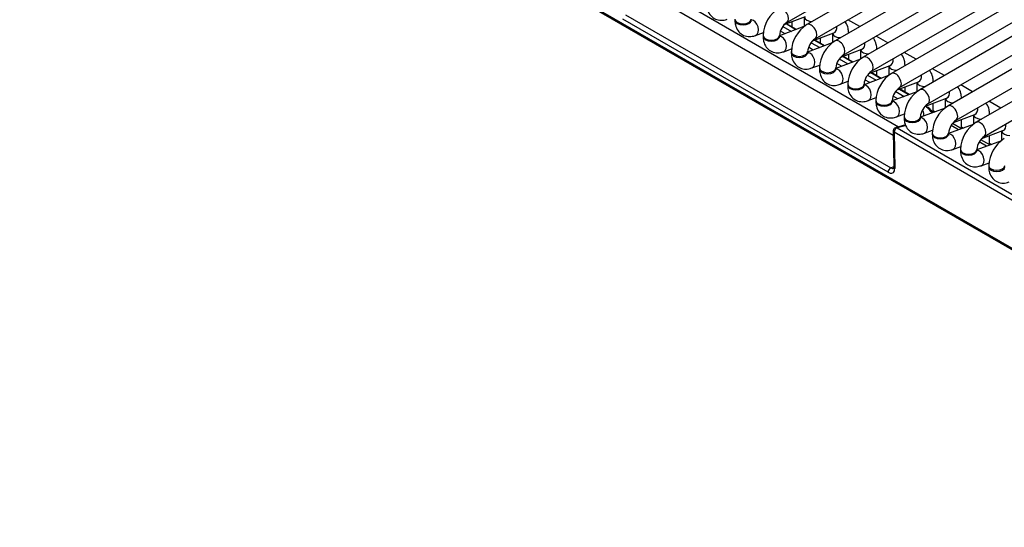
# Model space of a CAD drawing. Header units: millimetres. Extents: x 0 to 287, y 0 to 200.
# Tile 27 of 47: x 199.32 to 214.41, y 90.71 to 98.48. Entities that reach past the tile are written whole.
import ezdxf

# ---------------------------------------------------------------- set-up
doc = ezdxf.new("R2010")
doc.units = ezdxf.units.MM
doc.layers.add('130.652_BW4C_CTM', color=7, linetype='Continuous')
doc.layers.add('Standard', color=7, linetype='Continuous')

# ---------------------------------------------------------------- blocks, each defined once
blk = doc.blocks.new('SE3')
at = {"layer": '130.652_BW4C_CTM', "color": 7, "linetype": 'Continuous'}
for p, q in [((221.879, 90.736), (199.322, 103.759)), ((199.323, 103.749), (221.88, 90.726)), ((199.334, 103.731), (221.89, 90.708)), ((211.077, 98.442), (220.199, 103.709)), ((220.506, 103.676), (211.384, 98.409)), ((211.509, 98.193), (220.631, 103.459)), ((220.938, 103.426), (211.816, 98.16)), ((211.941, 97.943), (221.063, 103.21)), ((221.37, 103.177), (212.248, 97.91)), ((212.373, 97.694), (221.495, 102.96)), ((221.802, 102.927), (212.68, 97.661)), ((212.805, 97.444), (221.927, 102.711)), ((222.146, 102.627), (213.112, 97.411)), ((213.237, 97.195), (222.154, 102.343)), ((222.159, 102.136), (213.544, 97.162)), ((213.669, 96.945), (222.166, 101.851)), ((222.172, 101.644), (213.976, 96.913)), ((214.101, 96.696), (222.179, 101.36)), ((209.482, 98.751), (212.788, 96.842)), ((208.605, 98.559), (212.669, 96.214)), ((212.707, 96.712), (209.403, 98.62)), ((211.038, 98.409), (211.364, 98.531)), ((211.341, 98.522), (211.341, 98.379)), ((212.629, 96.148), (208.566, 98.494)), ((210.281, 98.494), (210.281, 98.477)), ((210.531, 98.477), (210.531, 98.494)), ((211.339, 98.378), (210.963, 98.237)), ((211.016, 98.382), (211.147, 98.306)), ((211.216, 98.331), (211.065, 98.419)), ((211.224, 98.334), (211.073, 98.422)), ((211.159, 98.372), (211.159, 98.454)), ((212.193, 98.378), (212.011, 98.483)), ((210.596, 98.244), (210.718, 98.289)), ((210.713, 98.244), (210.713, 98.228)), ((210.963, 98.228), (210.963, 98.244)), ((211.05, 98.269), (210.977, 98.311)), ((211.47, 98.16), (211.796, 98.281)), ((211.774, 98.273), (211.774, 98.129)), ((212.024, 98.279), (212.024, 98.282)), ((212.625, 98.128), (212.443, 98.233)), ((211.772, 98.128), (211.395, 97.987)), ((211.482, 98.02), (211.409, 98.062)), ((211.448, 98.132), (211.58, 98.056)), ((211.648, 98.082), (211.497, 98.169)), ((211.656, 98.085), (211.505, 98.172)), ((211.591, 98.122), (211.591, 98.205)), ((211.028, 97.994), (211.15, 98.04)), ((211.145, 97.995), (211.145, 97.978)), ((211.395, 97.978), (211.395, 97.995)), ((211.902, 97.91), (212.228, 98.032)), ((212.08, 97.833), (211.929, 97.92)), ((212.088, 97.836), (211.937, 97.923)), ((212.024, 97.873), (212.024, 97.955)), ((212.206, 98.023), (212.206, 97.88)), ((212.456, 98.03), (212.456, 98.032)), ((213.057, 97.879), (212.875, 97.984)), ((211.46, 97.745), (211.582, 97.79)), ((212.204, 97.879), (211.827, 97.738)), ((211.914, 97.77), (211.841, 97.812)), ((211.88, 97.883), (212.012, 97.807)), ((212.335, 97.661), (212.66, 97.782)), ((212.638, 97.774), (212.638, 97.631)), ((212.888, 97.781), (212.888, 97.783)), ((211.577, 97.745), (211.577, 97.729)), ((211.827, 97.729), (211.827, 97.745)), ((212.636, 97.629), (212.259, 97.488)), ((212.312, 97.633), (212.444, 97.557)), ((212.512, 97.583), (212.361, 97.671)), ((212.52, 97.586), (212.369, 97.674)), ((212.456, 97.624), (212.456, 97.706)), ((213.49, 97.629), (213.307, 97.734)), ((211.892, 97.495), (212.014, 97.541)), ((212.009, 97.496), (212.009, 97.48)), ((212.259, 97.48), (212.259, 97.496)), ((212.346, 97.521), (212.273, 97.563)), ((212.767, 97.411), (213.092, 97.533)), ((212.888, 97.374), (212.888, 97.456)), ((213.07, 97.525), (213.07, 97.381)), ((213.32, 97.531), (213.32, 97.533)), ((213.922, 97.38), (213.74, 97.485)), ((213.068, 97.38), (212.691, 97.239)), ((212.778, 97.271), (212.705, 97.314)), ((212.744, 97.384), (212.876, 97.308)), ((212.944, 97.334), (212.793, 97.421)), ((212.952, 97.337), (212.801, 97.424)), ((212.324, 97.246), (212.446, 97.291)), ((212.441, 97.246), (212.441, 97.23)), ((212.691, 97.23), (212.691, 97.246)), ((213.199, 97.162), (213.524, 97.284)), ((213.32, 97.084), (213.32, 97.207)), ((213.502, 97.275), (213.502, 97.132)), ((213.752, 97.282), (213.752, 97.284)), ((214.354, 97.13), (214.172, 97.235)), ((212.756, 96.996), (212.878, 97.042)), ((213.5, 97.13), (213.123, 96.99)), ((213.323, 97.064), (213.307, 97.074)), ((213.32, 97.092), (213.35, 97.074)), ((213.631, 96.912), (213.956, 97.034)), ((213.934, 97.026), (213.934, 96.882)), ((214.184, 97.032), (214.184, 97.035)), ((212.897, 96.872), (212.743, 96.83)), ((212.901, 96.863), (212.765, 96.827)), ((212.873, 96.997), (212.873, 96.981)), ((213.123, 96.981), (213.123, 96.997)), ((213.932, 96.881), (213.555, 96.74)), ((213.706, 96.797), (213.592, 96.862)), ((213.755, 96.815), (213.615, 96.896)), ((213.752, 96.817), (213.752, 96.958)), ((212.706, 96.781), (212.715, 96.225)), ((212.721, 96.759), (212.729, 96.203)), ((221.656, 91.601), (212.721, 96.759)), ((212.765, 96.827), (221.701, 91.668)), ((213.188, 96.747), (213.31, 96.793)), ((213.305, 96.748), (213.305, 96.731)), ((213.555, 96.731), (213.555, 96.748)), ((213.752, 96.842), (213.782, 96.825)), ((214.063, 96.663), (214.388, 96.785)), ((214.184, 96.567), (214.184, 96.708)), ((214.366, 96.776), (214.366, 96.633)), ((214.364, 96.631), (213.987, 96.491)), ((214.138, 96.547), (214.024, 96.613)), ((214.187, 96.565), (214.047, 96.646)), ((214.184, 96.593), (214.214, 96.575)), ((213.62, 96.497), (213.742, 96.543)), ((213.737, 96.498), (213.737, 96.482)), ((213.987, 96.482), (213.987, 96.498)), ((214.052, 96.248), (214.174, 96.294)), ((212.669, 96.214), (212.715, 96.233)), ((214.169, 96.249), (214.169, 96.232))]:
    blk.add_line(p, q, dxfattribs=at)
for centre, radius, start, end in [((211.225, 98.225), 0.512, 122.155, 177.845), ((211.229, 98.223), 0.267, 124.6249, 175.3751), ((211.657, 97.975), 0.512, 122.155, 177.845), ((211.661, 97.973), 0.267, 124.6249, 175.3751), ((212.089, 97.726), 0.512, 122.155, 177.845), ((212.093, 97.724), 0.267, 124.6249, 175.3751), ((212.521, 97.477), 0.512, 122.155, 177.845), ((212.525, 97.474), 0.267, 124.6249, 175.3751), ((212.953, 97.227), 0.512, 122.155, 177.845), ((212.957, 97.225), 0.267, 124.6249, 175.3751), ((213.385, 96.978), 0.512, 122.155, 177.845), ((213.389, 96.975), 0.267, 124.6249, 175.3751), ((213.817, 96.728), 0.512, 122.155, 177.845), ((214.272, 97.983), 1.327, 220.1267, 223.381), ((213.099, 96.886), 0.28, 39.092, 42.0965), ((213.821, 96.726), 0.267, 124.6249, 175.3751), ((214.249, 96.479), 0.512, 122.155, 177.845), ((212.756, 96.782), 0.05, 105, 180.8829), ((214.253, 96.477), 0.267, 124.6249, 175.3751), ((214.681, 96.229), 0.512, 122.155, 177.845)]:
    blk.add_arc(centre, radius, start, end, dxfattribs=at)
for centre, major_axis, ratio, start_param, end_param in [((211.015, 98.55), (0.062, -0.108), 0.57735, 0.009956, 3.14127), ((211.466, 98.531), (0.125, 0), 0.57735, 3.260392, 4.744528), ((210.406, 98.494), (0.125, 0), 0.57735, 3.142019, 6.273438), ((210.406, 98.477), (0.125, 0), 0.57735, 3.141593, 6.283185), ((210.552, 98.361), (-0.044, 0.117), 0.668835, 3.14151, 6.010802), ((211.447, 98.301), (0.062, -0.108), 0.57735, 0.009956, 3.14127), ((211.752, 98.398), (-0.044, 0.117), 0.668835, 3.141593, 4.350834), ((210.838, 98.244), (0.125, 0), 0.57735, 3.142019, 6.273438), ((210.838, 98.228), (0.125, 0), 0.57735, 3.141593, 6.283185), ((210.984, 98.111), (-0.044, 0.117), 0.668835, 3.14151, 6.010802), ((211.899, 98.282), (0.125, 0), 0.57735, 3.260392, 4.744528), ((211.899, 98.282), (0.125, 0), 0.57735, 6.251047, 6.283185), ((211.879, 98.052), (0.062, -0.108), 0.57735, 0.009956, 3.14127), ((212.184, 98.149), (-0.044, 0.117), 0.668835, 3.141593, 4.350834), ((211.27, 97.995), (0.125, 0), 0.57735, 3.142019, 6.273438), ((211.27, 97.978), (0.125, 0), 0.57735, 3.141593, 6.283185), ((211.416, 97.862), (-0.044, 0.117), 0.668835, 3.14151, 6.010802), ((212.331, 98.032), (0.125, 0), 0.57735, 3.260392, 4.744528), ((212.311, 97.802), (0.062, -0.108), 0.57735, 0.009956, 3.14127), ((212.331, 98.032), (0.125, 0), 0.57735, 6.251047, 6.283185), ((212.763, 97.783), (0.125, 0), 0.57735, 3.260392, 4.744528), ((212.617, 97.9), (-0.044, 0.117), 0.668835, 3.141593, 4.350834), ((212.763, 97.783), (0.125, 0), 0.57735, 6.251047, 6.283185), ((211.702, 97.745), (0.125, 0), 0.57735, 3.142019, 6.273438), ((211.702, 97.729), (0.125, 0), 0.57735, 3.141593, 6.283185), ((211.848, 97.612), (-0.044, 0.117), 0.668835, 3.14151, 6.010802), ((212.743, 97.553), (0.062, -0.108), 0.57735, 0.009956, 3.14127), ((213.049, 97.65), (-0.044, 0.117), 0.668835, 3.141593, 4.350834), ((212.134, 97.496), (0.125, 0), 0.57735, 3.142019, 6.273438), ((212.134, 97.48), (0.125, 0), 0.57735, 3.141593, 6.283185), ((212.28, 97.363), (-0.044, 0.117), 0.668835, 3.14151, 6.013634), ((213.195, 97.533), (0.125, 0), 0.57735, 3.260392, 4.744528), ((213.195, 97.533), (0.125, 0), 0.57735, 6.251047, 6.283185), ((213.175, 97.303), (0.062, -0.108), 0.57735, 0.009956, 3.14127), ((213.481, 97.401), (-0.044, 0.117), 0.668835, 3.141593, 4.350834), ((212.566, 97.246), (0.125, 0), 0.57735, 3.142019, 6.273438), ((212.566, 97.23), (0.125, 0), 0.57735, 3.141593, 6.283185), ((212.712, 97.113), (-0.044, 0.117), 0.668835, 3.14151, 6.010802), ((212.619, 97.117), (0.658, -0.11), 0.418583, 0.46165, 0.543097), ((213.627, 97.284), (0.125, 0), 0.57735, 3.260392, 4.744528), ((213.607, 97.054), (0.062, -0.108), 0.57735, 0.009956, 3.14127), ((213.627, 97.284), (0.125, 0), 0.57735, 6.251047, 6.283185), ((212.626, 97.118), (-0.55, 0.099), 0.416333, 3.093452, 3.453008), ((213.219, 97.096), (-0.0381, -0.0324), 0.80919, 3.134294, 3.909784), ((214.059, 97.035), (0.125, 0), 0.57735, 3.260392, 4.744528), ((213.913, 97.151), (-0.044, 0.117), 0.668835, 3.141593, 4.350834), ((214.059, 97.035), (0.125, 0), 0.57735, 6.251047, 6.283185), ((212.998, 96.997), (0.125, 0), 0.57735, 3.142019, 6.273438), ((212.998, 96.981), (0.125, 0), 0.57735, 3.141593, 6.283185), ((213.144, 96.864), (-0.044, 0.117), 0.668835, 3.14151, 6.010802), ((214.039, 96.804), (0.062, -0.108), 0.57735, 0.009956, 3.14127), ((214.345, 96.902), (-0.044, 0.117), 0.668835, 3.141593, 4.350834), ((212.756, 96.782), (0.05, 0.0008), 0.626791, 3.141593, 3.91863), ((212.756, 96.782), (-0.025, -0.0433), 0.57735, 3.665191, 5.550147), ((212.756, 96.782), (0.0129, -0.0483), 0.707107, 2.526113, 3.141593), ((213.43, 96.748), (0.125, 0), 0.57735, 3.142019, 6.273438), ((213.43, 96.731), (0.125, 0), 0.57735, 3.141593, 6.283185), ((213.576, 96.615), (-0.044, 0.117), 0.668835, 3.14151, 6.010802), ((214.491, 96.785), (0.125, 0), 0.57735, 3.260392, 4.744528), ((213.862, 96.498), (0.125, 0), 0.57735, 3.142019, 6.273438), ((213.862, 96.482), (0.125, 0), 0.57735, 3.141593, 6.283185), ((214.008, 96.365), (-0.044, 0.117), 0.668835, 3.14151, 6.010802), ((212.664, 96.171), (-0.025, -0.0433), 0.57735, 3.804818, 5.550147), ((212.623, 96.269), (-0.08, 0.128), 0.546142, 2.345976, 3.531501), ((212.659, 96.292), (-0.0586, 0.0831), 0.495495, 2.323878, 3.122418), ((212.765, 96.226), (0.05, 0.0008), 0.626791, 3.141593, 3.91863), ((212.623, 96.269), (-0.08, 0.128), 0.546142, 3.531501, 3.879986), ((214.294, 96.249), (0.125, 0), 0.57735, 3.142019, 6.273438), ((214.294, 96.232), (0.125, 0), 0.57735, 3.141593, 6.283185)]:
    blk.add_ellipse(centre, major_axis=major_axis, ratio=ratio, start_param=start_param, end_param=end_param, dxfattribs=at)
for points, knots in [([(209.849, 98.727), (209.85, 98.7), (209.854, 98.646), (209.889, 98.563), (209.96, 98.498), (210.047, 98.471), (210.119, 98.478), (210.154, 98.489), (210.164, 98.493)], [0, 0, 0, 0, 0.15177, 0.364247, 0.554002, 0.752572, 0.939013, 1, 1, 1, 1]), ([(210.281, 98.477), (210.282, 98.451), (210.286, 98.396), (210.321, 98.314), (210.392, 98.249), (210.479, 98.221), (210.551, 98.228), (210.586, 98.24), (210.596, 98.244)], [0, 0, 0, 0, 0.15177, 0.364247, 0.554002, 0.752572, 0.939013, 1, 1, 1, 1]), ([(210.533, 98.459), (210.533, 98.458), (210.533, 98.459), (210.531, 98.467), (210.531, 98.475), (210.531, 98.477)], [0.7480452, 0.7480452, 0.7480452, 0.7480452, 0.8126708, 0.9621865, 1, 1, 1, 1]), ([(212.024, 98.282), (212.022, 98.308), (212.018, 98.363), (211.993, 98.422), (211.969, 98.453), (211.966, 98.457)], [0, 0, 0, 0, 0.1517696, 0.3642471, 0.3982305, 0.3982305, 0.3982305, 0.3982305]), ([(210.713, 98.228), (210.714, 98.201), (210.718, 98.147), (210.753, 98.064), (210.824, 97.999), (210.911, 97.972), (210.983, 97.979), (211.018, 97.991), (211.028, 97.994)], [0, 0, 0, 0, 0.15177, 0.364247, 0.554002, 0.752572, 0.939013, 1, 1, 1, 1]), ([(210.965, 98.209), (210.965, 98.209), (210.965, 98.21), (210.963, 98.217), (210.963, 98.226), (210.963, 98.228)], [0.7480452, 0.7480452, 0.7480452, 0.7480452, 0.8126708, 0.9621865, 1, 1, 1, 1]), ([(212.456, 98.032), (212.454, 98.059), (212.45, 98.113), (212.425, 98.173), (212.401, 98.203), (212.398, 98.207)], [0, 0, 0, 0, 0.1517696, 0.3642471, 0.3982305, 0.3982305, 0.3982305, 0.3982305]), ([(211.145, 97.978), (211.146, 97.952), (211.15, 97.897), (211.185, 97.815), (211.256, 97.75), (211.343, 97.722), (211.415, 97.73), (211.45, 97.741), (211.46, 97.745)], [0, 0, 0, 0, 0.15177, 0.364247, 0.554002, 0.752572, 0.939013, 1, 1, 1, 1]), ([(211.397, 97.96), (211.397, 97.96), (211.397, 97.961), (211.395, 97.968), (211.395, 97.976), (211.395, 97.978)], [0.7480452, 0.7480452, 0.7480452, 0.7480452, 0.8126708, 0.9621865, 1, 1, 1, 1]), ([(212.888, 97.783), (212.886, 97.81), (212.882, 97.864), (212.857, 97.923), (212.833, 97.954), (212.83, 97.958)], [0, 0, 0, 0, 0.1517696, 0.3642471, 0.3982305, 0.3982305, 0.3982305, 0.3982305]), ([(211.577, 97.729), (211.578, 97.702), (211.582, 97.648), (211.618, 97.565), (211.688, 97.5), (211.775, 97.473), (211.847, 97.48), (211.882, 97.492), (211.892, 97.495)], [0, 0, 0, 0, 0.15177, 0.364247, 0.554002, 0.752572, 0.939013, 1, 1, 1, 1]), ([(211.829, 97.71), (211.829, 97.71), (211.829, 97.711), (211.827, 97.719), (211.827, 97.727), (211.827, 97.729)], [0.7480452, 0.7480452, 0.7480452, 0.7480452, 0.8126708, 0.9621865, 1, 1, 1, 1]), ([(213.32, 97.533), (213.318, 97.56), (213.314, 97.615), (213.289, 97.674), (213.265, 97.704), (213.262, 97.709)], [0, 0, 0, 0, 0.1517696, 0.3642471, 0.3982305, 0.3982305, 0.3982305, 0.3982305]), ([(212.009, 97.48), (212.01, 97.453), (212.014, 97.398), (212.05, 97.316), (212.12, 97.251), (212.207, 97.223), (212.279, 97.231), (212.314, 97.242), (212.324, 97.246)], [0, 0, 0, 0, 0.15177, 0.364247, 0.554002, 0.752572, 0.939013, 1, 1, 1, 1]), ([(212.261, 97.461), (212.261, 97.461), (212.261, 97.462), (212.259, 97.469), (212.259, 97.478), (212.259, 97.48)], [0.7480452, 0.7480452, 0.7480452, 0.7480452, 0.8126708, 0.9621865, 1, 1, 1, 1]), ([(213.752, 97.284), (213.75, 97.311), (213.747, 97.365), (213.721, 97.424), (213.697, 97.455), (213.694, 97.459)], [0, 0, 0, 0, 0.1517696, 0.3642471, 0.3982305, 0.3982305, 0.3982305, 0.3982305]), ([(212.441, 97.23), (212.442, 97.203), (212.446, 97.149), (212.482, 97.066), (212.552, 97.002), (212.639, 96.974), (212.711, 96.981), (212.746, 96.993), (212.756, 96.996)], [0, 0, 0, 0, 0.15177, 0.364247, 0.554002, 0.752572, 0.939013, 1, 1, 1, 1]), ([(212.693, 97.211), (212.693, 97.211), (212.693, 97.212), (212.691, 97.22), (212.691, 97.228), (212.691, 97.23)], [0.7480452, 0.7480452, 0.7480452, 0.7480452, 0.8126708, 0.9621865, 1, 1, 1, 1]), ([(214.184, 97.035), (214.182, 97.061), (214.179, 97.116), (214.153, 97.175), (214.129, 97.206), (214.126, 97.21)], [0, 0, 0, 0, 0.1517696, 0.3642471, 0.3982305, 0.3982305, 0.3982305, 0.3982305]), ([(212.873, 96.981), (212.874, 96.954), (212.878, 96.9), (212.914, 96.817), (212.984, 96.752), (213.071, 96.725), (213.143, 96.732), (213.178, 96.743), (213.188, 96.747)], [0, 0, 0, 0, 0.15177, 0.364247, 0.554002, 0.752572, 0.939013, 1, 1, 1, 1]), ([(213.125, 96.962), (213.125, 96.962), (213.125, 96.963), (213.123, 96.97), (213.123, 96.979), (213.123, 96.981)], [0.7480452, 0.7480452, 0.7480452, 0.7480452, 0.8126708, 0.9621865, 1, 1, 1, 1]), ([(213.305, 96.731), (213.306, 96.704), (213.31, 96.65), (213.346, 96.567), (213.416, 96.503), (213.503, 96.475), (213.575, 96.482), (213.61, 96.494), (213.62, 96.497)], [0, 0, 0, 0, 0.15177, 0.364247, 0.554002, 0.752572, 0.939013, 1, 1, 1, 1]), ([(213.557, 96.712), (213.557, 96.712), (213.557, 96.713), (213.555, 96.721), (213.555, 96.729), (213.555, 96.731)], [0.7480452, 0.7480452, 0.7480452, 0.7480452, 0.8126708, 0.9621865, 1, 1, 1, 1]), ([(213.737, 96.482), (213.738, 96.455), (213.742, 96.401), (213.778, 96.318), (213.848, 96.253), (213.935, 96.226), (214.007, 96.233), (214.042, 96.245), (214.052, 96.248)], [0, 0, 0, 0, 0.15177, 0.364247, 0.554002, 0.752572, 0.939013, 1, 1, 1, 1]), ([(213.989, 96.463), (213.989, 96.463), (213.989, 96.464), (213.987, 96.471), (213.987, 96.48), (213.987, 96.482)], [0.7480452, 0.7480452, 0.7480452, 0.7480452, 0.8126708, 0.9621865, 1, 1, 1, 1]), ([(212.715, 96.225), (212.714, 96.218), (212.713, 96.207), (212.711, 96.205), (212.711, 96.205)], [0, 0, 0, 0, 0.386471, 0.752168, 0.752168, 0.752168, 0.752168]), ([(214.169, 96.232), (214.17, 96.206), (214.174, 96.151), (214.21, 96.069), (214.28, 96.004), (214.367, 95.976), (214.439, 95.984), (214.474, 95.995), (214.484, 95.999)], [0, 0, 0, 0, 0.15177, 0.364247, 0.554002, 0.752572, 0.939013, 1, 1, 1, 1])]:
    blk.add_open_spline(points, degree=3, knots=knots, dxfattribs=at)
blk.add_open_spline([(213.304, 97.057), (213.278, 97.085), (213.252, 97.113), (213.229, 97.141)], degree=3, dxfattribs=at)

msp = doc.modelspace()

# ---------------------------------------------------------------- block references
at = {"layer": 'Standard'}
msp.add_blockref('SE3', (0, 0), dxfattribs=at)

doc.saveas('drawing.dxf')
